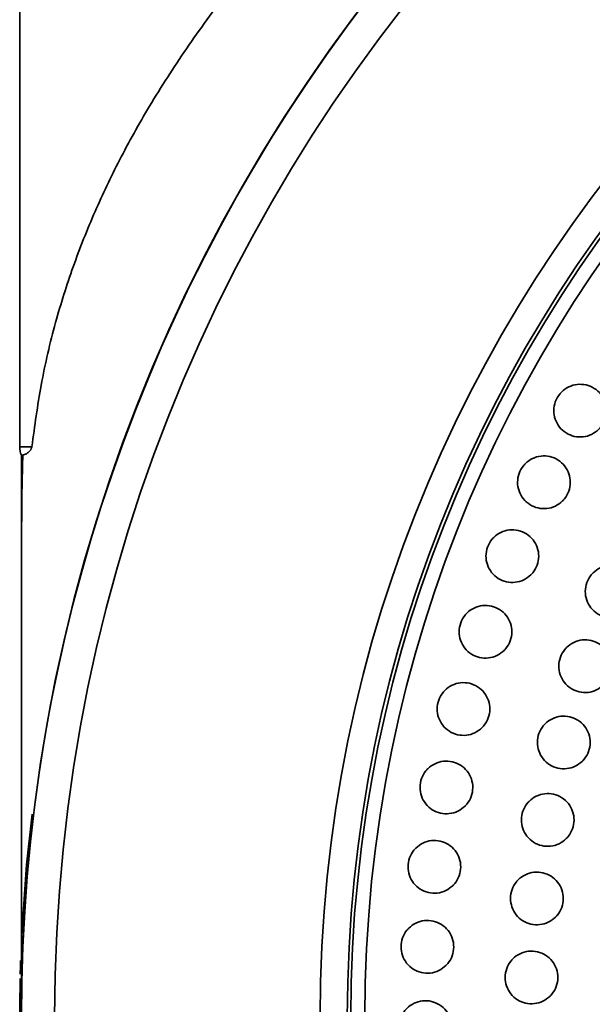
# Model space of a CAD drawing. Header units: millimetres. Extents: x 0 to 840, y -1 to 594.
# Tile 8 of 47: x 207.88 to 211.14, y 303.72 to 309.32. Entities that reach past the tile are written whole.
import ezdxf

# ---------------------------------------------------------------- set-up
doc = ezdxf.new("R2010")
doc.units = ezdxf.units.MM
doc.layers.get('0').update_dxf_attribs({"lineweight": 18})

msp = doc.modelspace()

# ---------------------------------------------------------------- linework, layer by layer
at = {"color": 7, "linetype": 'Continuous', "lineweight": 35}
for p, q in [((207.876, 314.6237), (207.876, 306.888)), ((207.8855, 306.8401), (207.8855, 305.3232)), ((207.894, 306.8401), (207.8855, 306.8401)), ((207.8855, 303.8474), (207.8855, 303.643))]:
    msp.add_line(p, q, dxfattribs=at)
at = {"color": 8, "linetype": 'Continuous', "lineweight": 35}
for p, q in [((207.9452, 306.888), (207.876, 306.888)), ((207.8872, 306.0708), (207.887, 305.9987)), ((207.887, 305.9312), (207.887, 305.9516))]:
    msp.add_line(p, q, dxfattribs=at)
at = {"color": 7, "linetype": 'Continuous', "lineweight": 35}
for points in [[(207.888, 304.1193), (207.9155, 304.5091), (207.9464, 304.7976)], [(207.8792, 303.8878), (207.8804, 303.9321), (207.8815, 303.9655)]]:
    msp.add_lwpolyline(points, dxfattribs=at)
for radius in [9.5, 9.3106, 7.8, 7.6449, 7.625, 7.545]:
    msp.add_circle((217.3855, 303.643), radius, dxfattribs=at)
for centre, radius, start, end in [((217.3855, 303.643), 9.5, 315, 180), ((208.0021, 306.888), 0.126, 180, 202.3316), ((217.3855, 303.643), 9.5095, 178.67708, 359.39748)]:
    msp.add_arc(centre, radius, start, end, dxfattribs=at)
for points, knots in [([(207.9452, 306.888), (207.9615, 307.0065), (207.9961, 307.2571), (208.075, 307.5903), (208.1777, 307.9167), (208.2994, 308.2223), (208.4443, 308.5266), (208.6158, 308.8348), (208.8222, 309.1557), (209.0585, 309.4786), (209.3164, 309.7919), (209.5882, 310.0893), (209.871, 310.3707), (210.1624, 310.6361), (210.4597, 310.8856), (210.8032, 311.152), (211.1976, 311.4311), (211.6473, 311.7175), (212.122, 311.99), (212.6232, 312.2465), (213.1516, 312.4853), (213.657, 312.6853), (214.1352, 312.8508), (214.5834, 312.9864), (215.0294, 313.1022), (215.5383, 313.213), (216.1123, 313.3066), (216.7511, 313.3726), (217.1756, 313.3809), (217.3855, 313.3851)], [0, 0, 0, 0, 0.410655, 0.868499, 1.298222, 1.740807, 2.157256, 2.606356, 3.08815, 3.581346, 4.057061, 4.51533, 4.956195, 5.379702, 5.785902, 6.174857, 6.711469, 7.224459, 7.714088, 8.247776, 8.761614, 9.256146, 9.659595, 10.051232, 10.431494, 10.800856, 11.32689, 11.839745, 12.341471, 12.341471, 12.341471, 12.341471]), ([(211.1722, 306.9876), (211.1592, 306.9768), (211.133, 306.9553), (211.083, 306.9419), (211.032, 306.9446), (210.9845, 306.9644), (210.9463, 306.9988), (210.9216, 307.0439), (210.9133, 307.0946), (210.9222, 307.1452), (210.9417, 307.1797), (210.9677, 307.2085), (211, 307.2314), (211.0492, 307.2455), (211.1004, 307.2426), (211.1478, 307.2229), (211.1861, 307.1885), (211.2107, 307.1434), (211.2191, 307.0926), (211.21, 307.0422), (211.1909, 307.0074), (211.1758, 306.9914), (211.1722, 306.9876)], [0, 0, 0, 0, 0.0504678, 0.100932, 0.1514665, 0.202096, 0.2527798, 0.3034521, 0.3540535, 0.404554, 0.4549699, 0.4706541, 0.5211198, 0.5715847, 0.6221187, 0.6727479, 0.7234315, 0.774104, 0.8247054, 0.8752072, 0.9256233, 0.9413053, 0.9413053, 0.9413053, 0.9413053]), ([(207.894, 306.8401), (207.8999, 306.842), (207.9086, 306.8449), (207.9255, 306.8555), (207.9354, 306.8658), (207.9409, 306.8735), (207.9437, 306.881), (207.9447, 306.8848), (207.9451, 306.8871), (207.9452, 306.888)], [0, 0, 0, 0, 0.03693207, 0.05540024, 0.06463473, 0.07088322, 0.07276491, 0.07340763, 0.07386741, 0.07386741, 0.07386741, 0.07386741]), ([(207.8866, 306.1823), (207.8866, 306.2226), (207.8867, 306.3296), (207.8874, 306.5), (207.8892, 306.6846), (207.8924, 306.7884), (207.894, 306.8401)], [0, 0, 0, 0, 0.1100775, 0.2931813, 0.4758103, 0.657874, 0.657874, 0.657874, 0.657874]), ([(210.9661, 306.5798), (210.953, 306.5691), (210.9268, 306.5476), (210.8769, 306.5341), (210.8258, 306.5369), (210.7783, 306.5567), (210.7401, 306.5911), (210.7155, 306.6362), (210.7072, 306.6869), (210.7161, 306.7374), (210.7356, 306.7719), (210.7615, 306.8007), (210.7938, 306.8237), (210.8431, 306.8378), (210.8943, 306.8349), (210.9418, 306.8151), (210.98, 306.7807), (211.0046, 306.7356), (211.0129, 306.6848), (211.0039, 306.6344), (210.9847, 306.5997), (210.9697, 306.5836), (210.9661, 306.5798)], [0, 0, 0, 0, 0.0504841, 0.1009662, 0.1515196, 0.2021637, 0.2528496, 0.3035124, 0.3540958, 0.4045795, 0.4549846, 0.4706533, 0.5211379, 0.5716193, 0.622173, 0.6728163, 0.7235037, 0.7741664, 0.8247498, 0.875232, 0.9256372, 0.9413058, 0.9413058, 0.9413058, 0.9413058]), ([(210.7863, 306.1598), (210.7732, 306.1491), (210.747, 306.1276), (210.697, 306.1141), (210.6459, 306.1169), (210.5984, 306.1367), (210.5602, 306.1711), (210.5356, 306.2163), (210.5273, 306.267), (210.5363, 306.3175), (210.5557, 306.352), (210.5817, 306.3808), (210.614, 306.4037), (210.6633, 306.4178), (210.7145, 306.4149), (210.7619, 306.3951), (210.8002, 306.3607), (210.8248, 306.3155), (210.8331, 306.2648), (210.824, 306.2144), (210.8049, 306.1797), (210.7898, 306.1636), (210.7863, 306.1598)], [0, 0, 0, 0, 0.0505024, 0.1010016, 0.1515741, 0.2022307, 0.2529186, 0.3035701, 0.3541345, 0.404599, 0.4549951, 0.4706529, 0.5211551, 0.5716546, 0.6222272, 0.6728832, 0.7235704, 0.774222, 0.8247864, 0.8752523, 0.9256488, 0.9413055, 0.9413055, 0.9413055, 0.9413055]), ([(207.8866, 306.2189), (207.8866, 306.0975), (207.8866, 305.8605), (207.8867, 305.5457), (207.8867, 305.2882), (207.8867, 305.0962), (207.8867, 304.9385), (207.8867, 304.779), (207.8867, 304.5909), (207.8868, 304.3729), (207.8869, 304.1407), (207.887, 303.946), (207.8871, 303.856), (207.8872, 303.8239)], [0, 0, 0, 0, 0.284711, 0.555511, 0.775777, 0.946643, 1.071154, 1.212568, 1.398134, 1.627567, 1.900798, 2.218273, 2.395043, 2.395043, 2.395043, 2.395043]), ([(211.3517, 305.9582), (211.3386, 305.9475), (211.3124, 305.926), (211.2624, 305.9125), (211.2113, 305.9153), (211.1639, 305.9351), (211.1257, 305.9695), (211.101, 306.0146), (211.0928, 306.0653), (211.1017, 306.1158), (211.1212, 306.1503), (211.1471, 306.1791), (211.1794, 306.2021), (211.2287, 306.2162), (211.28, 306.2132), (211.3274, 306.1935), (211.3656, 306.1591), (211.3902, 306.114), (211.3985, 306.0632), (211.3895, 306.0128), (211.3703, 305.9781), (211.3553, 305.962), (211.3517, 305.9582)], [0, 0, 0, 0, 0.0505066, 0.1010113, 0.1515774, 0.2022139, 0.2528766, 0.3035102, 0.3540705, 0.4045475, 0.454966, 0.4706526, 0.5211593, 0.571664, 0.6222299, 0.6728666, 0.7235291, 0.7741627, 0.8247231, 0.8752001, 0.9256184, 0.9413053, 0.9413053, 0.9413053, 0.9413053]), ([(210.6334, 305.7293), (210.6203, 305.7185), (210.5941, 305.697), (210.5441, 305.6836), (210.493, 305.6863), (210.4456, 305.7062), (210.4074, 305.7406), (210.3827, 305.7857), (210.3745, 305.8365), (210.3834, 305.8869), (210.4029, 305.9214), (210.4289, 305.9502), (210.4612, 305.9731), (210.5105, 305.9873), (210.5617, 305.9843), (210.6091, 305.9645), (210.6473, 305.9301), (210.672, 305.8849), (210.6802, 305.8342), (210.6712, 305.7838), (210.652, 305.7491), (210.637, 305.7331), (210.6334, 305.7293)], [0, 0, 0, 0, 0.0505218, 0.1010396, 0.1516307, 0.2022969, 0.2529834, 0.3036208, 0.354167, 0.4046158, 0.4550051, 0.4706536, 0.5211739, 0.5716919, 0.6222827, 0.6729504, 0.7236353, 0.7742742, 0.8248188, 0.8752675, 0.9256584, 0.9413054, 0.9413054, 0.9413054, 0.9413054]), ([(211.2008, 305.5336), (211.1877, 305.5228), (211.1615, 305.5013), (211.1115, 305.4878), (211.0604, 305.4906), (211.0129, 305.5105), (210.9747, 305.5449), (210.9501, 305.59), (210.9419, 305.6407), (210.9508, 305.6912), (210.9702, 305.7257), (210.9962, 305.7545), (211.0285, 305.7774), (211.0778, 305.7916), (211.1291, 305.7886), (211.1765, 305.7688), (211.2147, 305.7344), (211.2393, 305.6893), (211.2476, 305.6385), (211.2386, 305.5881), (211.2194, 305.5534), (211.2043, 305.5374), (211.2008, 305.5336)], [0, 0, 0, 0, 0.0505234, 0.1010447, 0.1516272, 0.2022733, 0.2529344, 0.3035569, 0.3540996, 0.404561, 0.4549746, 0.4706524, 0.5211759, 0.5716973, 0.6222798, 0.6729262, 0.7235869, 0.7742082, 0.8247524, 0.8752137, 0.9256262, 0.9413048, 0.9413048, 0.9413048, 0.9413048]), ([(210.5082, 305.2899), (210.4951, 305.2791), (210.4689, 305.2576), (210.4188, 305.2442), (210.3678, 305.247), (210.3203, 305.2668), (210.2821, 305.3013), (210.2575, 305.3464), (210.2493, 305.3971), (210.2582, 305.4476), (210.2777, 305.482), (210.3036, 305.5108), (210.3359, 305.5338), (210.3852, 305.5479), (210.4365, 305.5449), (210.4839, 305.5251), (210.5221, 305.4907), (210.5467, 305.4455), (210.555, 305.3948), (210.5459, 305.3444), (210.5268, 305.3097), (210.5117, 305.2937), (210.5082, 305.2899)], [0, 0, 0, 0, 0.0505399, 0.1010764, 0.1516842, 0.2023608, 0.2530412, 0.3036651, 0.3541905, 0.4046239, 0.4550097, 0.4706523, 0.5211917, 0.5717282, 0.6223369, 0.6730125, 0.7236935, 0.774317, 0.8248426, 0.8752762, 0.9256619, 0.9413041, 0.9413041, 0.9413041, 0.9413041]), ([(211.0792, 305.0996), (211.0661, 305.0889), (211.0399, 305.0673), (210.9899, 305.0539), (210.9388, 305.0567), (210.8913, 305.0765), (210.8531, 305.111), (210.8285, 305.1561), (210.8203, 305.2068), (210.8292, 305.2573), (210.8487, 305.2917), (210.8746, 305.3206), (210.9069, 305.3435), (210.9563, 305.3576), (211.0075, 305.3546), (211.0549, 305.3348), (211.0931, 305.3004), (211.1177, 305.2553), (211.126, 305.2046), (211.117, 305.1542), (211.0978, 305.1194), (211.0828, 305.1034), (211.0792, 305.0996)], [0, 0, 0, 0, 0.0505402, 0.1010779, 0.1516762, 0.2023307, 0.2529872, 0.3035946, 0.3541205, 0.4045698, 0.4549792, 0.4706526, 0.5211931, 0.5717312, 0.6223294, 0.6729826, 0.7236407, 0.7742481, 0.8247739, 0.875223, 0.9256315, 0.9413055, 0.9413055, 0.9413055, 0.9413055]), ([(210.4111, 304.8435), (210.398, 304.8327), (210.3717, 304.8112), (210.3217, 304.7977), (210.2706, 304.8005), (210.2231, 304.8204), (210.185, 304.8548), (210.1604, 304.9), (210.1521, 304.9507), (210.1611, 305.0012), (210.1806, 305.0356), (210.2065, 305.0644), (210.2388, 305.0873), (210.2882, 305.1015), (210.3394, 305.0985), (210.3869, 305.0786), (210.425, 305.0442), (210.4496, 304.999), (210.4579, 304.9483), (210.4488, 304.8979), (210.4296, 304.8633), (210.4146, 304.8472), (210.4111, 304.8435)], [0, 0, 0, 0, 0.0505576, 0.1011128, 0.1517376, 0.2024201, 0.2530946, 0.3037008, 0.3542081, 0.4046285, 0.4550123, 0.4706526, 0.52121, 0.5717659, 0.6223908, 0.6730728, 0.7237471, 0.7743533, 0.8248606, 0.875281, 0.9256647, 0.941305, 0.941305, 0.941305, 0.941305]), ([(210.9875, 304.6584), (210.9744, 304.6476), (210.9482, 304.6261), (210.8981, 304.6127), (210.8471, 304.6155), (210.7996, 304.6353), (210.7614, 304.6698), (210.7368, 304.7149), (210.7286, 304.7656), (210.7375, 304.816), (210.757, 304.8505), (210.7829, 304.8793), (210.8153, 304.9023), (210.8646, 304.9164), (210.9159, 304.9134), (210.9633, 304.8936), (211.0015, 304.8591), (211.0261, 304.814), (211.0343, 304.7633), (211.0253, 304.7129), (211.0061, 304.6782), (210.9911, 304.6622), (210.9875, 304.6584)], [0, 0, 0, 0, 0.0505569, 0.1011123, 0.1517247, 0.2023846, 0.2530354, 0.3036281, 0.3541365, 0.4045726, 0.4549802, 0.4706526, 0.5212095, 0.5717642, 0.6223776, 0.6730369, 0.7236876, 0.7742803, 0.8247887, 0.8752262, 0.9256339, 0.9413051, 0.9413051, 0.9413051, 0.9413051]), ([(210.3425, 304.3917), (210.3293, 304.381), (210.3031, 304.3595), (210.2531, 304.346), (210.202, 304.3488), (210.1545, 304.3687), (210.1163, 304.4032), (210.0917, 304.4483), (210.0835, 304.499), (210.0925, 304.5495), (210.1119, 304.5839), (210.1379, 304.6127), (210.1702, 304.6356), (210.2196, 304.6498), (210.2709, 304.6468), (210.3183, 304.6269), (210.3565, 304.5924), (210.381, 304.5473), (210.3893, 304.4966), (210.3802, 304.4462), (210.361, 304.4116), (210.346, 304.3955), (210.3425, 304.3917)], [0, 0, 0, 0, 0.0505766, 0.1011499, 0.1517893, 0.2024744, 0.2531411, 0.3037292, 0.3542177, 0.4046269, 0.4550104, 0.4706524, 0.5212285, 0.5718018, 0.6224412, 0.6731275, 0.7237942, 0.7743823, 0.8248706, 0.8752797, 0.9256635, 0.9413051, 0.9413051, 0.9413051, 0.9413051]), ([(210.9261, 304.2119), (210.913, 304.2012), (210.8868, 304.1796), (210.8368, 304.1662), (210.7857, 304.169), (210.7382, 304.1889), (210.7, 304.2233), (210.6754, 304.2684), (210.6672, 304.3191), (210.6762, 304.3696), (210.6956, 304.404), (210.7216, 304.4329), (210.7539, 304.4558), (210.8032, 304.4699), (210.8545, 304.4669), (210.902, 304.4471), (210.9401, 304.4126), (210.9647, 304.3675), (210.973, 304.3168), (210.9639, 304.2664), (210.9447, 304.2317), (210.9297, 304.2157), (210.9261, 304.2119)], [0, 0, 0, 0, 0.0505733, 0.1011448, 0.1517707, 0.202433, 0.2530754, 0.3036528, 0.3541446, 0.4045711, 0.4549794, 0.4706525, 0.5212257, 0.5717972, 0.6224234, 0.6730855, 0.7237279, 0.7743052, 0.8247956, 0.8752235, 0.9256323, 0.9413048, 0.9413048, 0.9413048, 0.9413048]), ([(210.3026, 303.9366), (210.2895, 303.9258), (210.2633, 303.9043), (210.2132, 303.8909), (210.1621, 303.8937), (210.1146, 303.9136), (210.0765, 303.9481), (210.0519, 303.9932), (210.0437, 304.0439), (210.0527, 304.0943), (210.0721, 304.1288), (210.0981, 304.1576), (210.1304, 304.1805), (210.1798, 304.1946), (210.2311, 304.1916), (210.2785, 304.1717), (210.3167, 304.1373), (210.3412, 304.0921), (210.3494, 304.0414), (210.3404, 303.9911), (210.3212, 303.9564), (210.3062, 303.9404), (210.3026, 303.9366)], [0, 0, 0, 0, 0.0505945, 0.1011854, 0.1518385, 0.2025262, 0.253181, 0.3037517, 0.3542224, 0.4046208, 0.4550088, 0.4706533, 0.5212476, 0.5718389, 0.6224913, 0.6731786, 0.7238344, 0.7744037, 0.8248745, 0.8752731, 0.9256612, 0.9413057, 0.9413057, 0.9413057, 0.9413057]), ([(210.8954, 303.7623), (210.8823, 303.7515), (210.856, 303.73), (210.806, 303.7166), (210.7549, 303.7194), (210.7074, 303.7393), (210.6693, 303.7737), (210.6447, 303.8189), (210.6365, 303.8695), (210.6454, 303.92), (210.6649, 303.9544), (210.6908, 303.9832), (210.7232, 304.0062), (210.7725, 304.0203), (210.8238, 304.0173), (210.8712, 303.9975), (210.9094, 303.963), (210.934, 303.9179), (210.9422, 303.8672), (210.9332, 303.8168), (210.914, 303.7821), (210.899, 303.7661), (210.8954, 303.7623)], [0, 0, 0, 0, 0.0505896, 0.1011762, 0.1518141, 0.2024767, 0.2531085, 0.3036688, 0.3541451, 0.4045624, 0.454975, 0.470653, 0.5212419, 0.5718294, 0.6224666, 0.6731292, 0.7237615, 0.7743217, 0.8247965, 0.8752153, 0.9256277, 0.9413053, 0.9413053, 0.9413053, 0.9413053]), ([(207.8871, 303.8239), (207.887, 303.8155), (207.8868, 303.8042), (207.887, 303.817), (207.8871, 303.8204)], [0, 0, 0, 0, 0.01501645, 0.02040149, 0.02040149, 0.02040149, 0.02040149]), ([(210.2918, 303.4799), (210.2786, 303.4691), (210.2524, 303.4476), (210.2023, 303.4341), (210.1512, 303.4369), (210.1037, 303.4569), (210.0656, 303.4913), (210.041, 303.5365), (210.0328, 303.5871), (210.0418, 303.6376), (210.0613, 303.672), (210.0872, 303.7008), (210.1195, 303.7238), (210.1689, 303.7379), (210.2202, 303.7349), (210.2677, 303.715), (210.3058, 303.6805), (210.3304, 303.6354), (210.3386, 303.5847), (210.3295, 303.5343), (210.3103, 303.4997), (210.2953, 303.4836), (210.2918, 303.4799)], [0, 0, 0, 0, 0.0506102, 0.1012182, 0.1518819, 0.2025685, 0.2532114, 0.3037631, 0.3542157, 0.404607, 0.4549996, 0.4706515, 0.5212627, 0.5718707, 0.6225352, 0.673221, 0.7238639, 0.7744142, 0.8248685, 0.8752599, 0.9256526, 0.9413045, 0.9413045, 0.9413045, 0.9413045])]:
    msp.add_open_spline(points, degree=3, knots=knots, dxfattribs=at)
at = {"color": 8, "linetype": 'Continuous', "lineweight": 35}
msp.add_open_spline([(207.8871, 303.8204), (207.8872, 303.8239), (207.8873, 303.8293), (207.888, 303.8646), (207.8893, 303.9147), (207.8918, 304.0005), (207.8964, 304.0943), (207.8985, 304.1381)], degree=3, knots=[0, 0, 0, 0, 0.0755774, 0.1192264, 0.1603698, 0.244493, 0.3178687, 0.3178687, 0.3178687, 0.3178687], dxfattribs=at)

doc.saveas('drawing.dxf')
